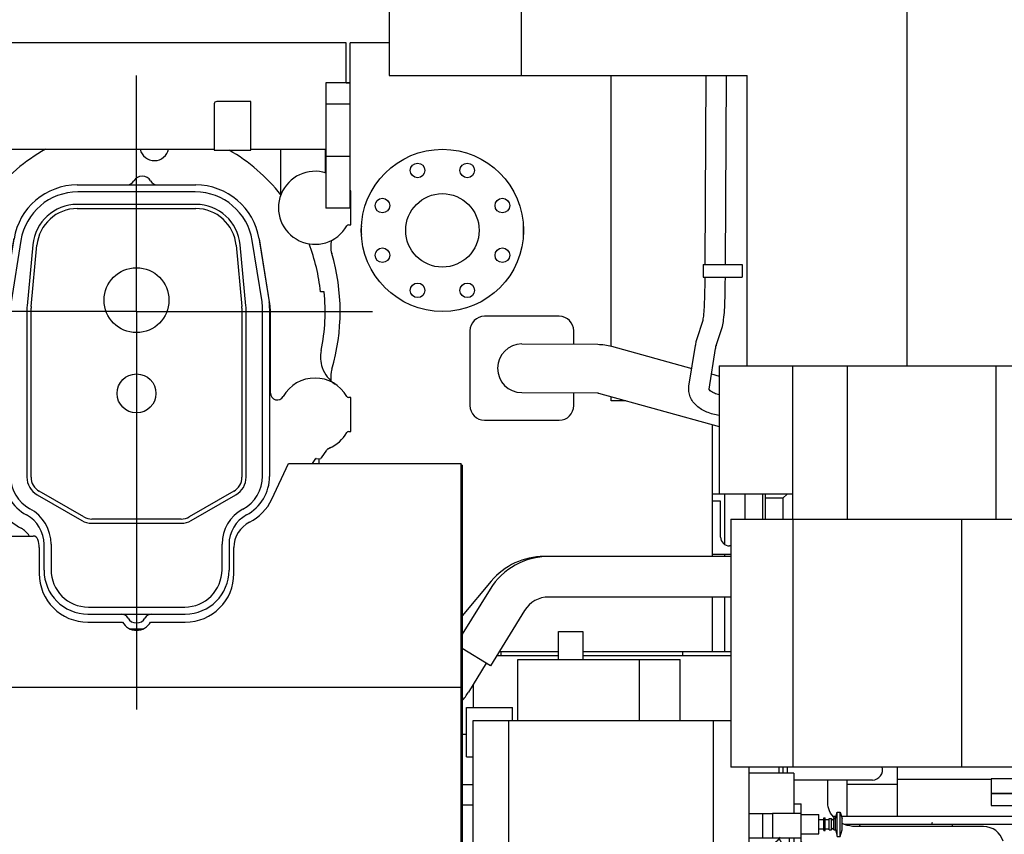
# Model space of a CAD drawing. Header units: millimetres. Extents: x 0 to 1189, y 0 to 841.
# Tile 67 of 106: x 955 to 1015, y 218 to 268. Entities that reach past the tile are written whole.
import ezdxf
from ezdxf.enums import TextEntityAlignment as Align

# ---------------------------------------------------------------- set-up
doc = ezdxf.new("R2010")
doc.units = ezdxf.units.MM
doc.header["$LTSCALE"] = 65.395
doc.linetypes.add('CENTER', pattern=[0.6, 0.375, -0.075, 0.075, -0.075])
doc.layers.get('0').update_dxf_attribs({"linetype": 'CONTINUOUS'})
for name, color, linetype in [('1907_210700_40_SIMPLE1_T2_X_PBL782', 7, 'CONTINUOUS'), ('1907_210700_40_SIMPLE1_X_ABL781', 7, 'CONTINUOUS'), ('1907_211000_02_SIMPLE1_T1_X_PBL770', 7, 'CONTINUOUS'), ('1907_211000_02_SIMPLE1_X_ABL769', 7, 'CONTINUOUS'), ('1907_853800_10_SIMPLE1_A_ABL756', 7, 'CONTINUOUS'), ('1907_853800_10_SIMPLE1_T1_A_PBL758', 7, 'CONTINUOUS'), ('1907_853800_10_SIMPLE1_T2_A_PBL783', 7, 'CONTINUOUS'), ('1907_853800_10_SIMPLE1_T3_A_PBL757', 7, 'CONTINUOUS'), ('1907_853800_10_SIMPLE1_T4_A_PBL955', 7, 'CONTINUOUS'), ('1907_854000_21_SIMPLE1_T1_X_PBL763', 7, 'CONTINUOUS'), ('1907_854000_21_SIMPLE1_X_ABL762', 7, 'CONTINUOUS'), ('1997_111200_14_SIMPLE1_T6_X_PBL786', 7, 'CONTINUOUS'), ('1997_111200_14_SIMPLE1_X_ABL703', 7, 'CONTINUOUS'), ('32007_060000_TLKGS_KGS_V_ABL732', 7, 'CONTINUOUS'), ('32007_061000_TLKGS_KGS_V_ABL733', 7, 'CONTINUOUS'), ('32007_062000_TLKGS_KGS_TL_V_ABL759', 7, 'CONTINUOUS'), ('32007_116500_01_SIMPLE1_T1_X_PBL958', 7, 'CONTINUOUS'), ('32007_116500_01_SIMPLE1_T3_X_PBL957', 7, 'CONTINUOUS'), ('32007_116500_01_SIMPLE1_X#AF4_ABL683', 7, 'CONTINUOUS'), ('32007_633500_01_SIMPLE1_T1_X_PBL815', 7, 'CONTINUOUS'), ('32007_633500_01_SIMPLE1_X_ABL814', 7, 'CONTINUOUS'), ('32007_644000_01_SIMPLE1_T1_X_PBL785', 7, 'CONTINUOUS'), ('32007_644000_01_SIMPLE1_X#AF3_ABL784', 7, 'CONTINUOUS'), ('32007_723600_02_SIMPLE1_T1_X_PBL790', 7, 'CONTINUOUS'), ('32007_723600_02_SIMPLE1_X_ABL789', 7, 'CONTINUOUS'), ('32007_849400_02_SIMPLE1_A_ABL787', 7, 'CONTINUOUS'), ('32007_849400_02_SIMPLE1_T1_A_PBL788', 7, 'CONTINUOUS'), ('32007_849400_02_SIMPLE1_T2_A_PBL796', 7, 'CONTINUOUS'), ('32007_867500_03_SIMPLE1_A_ABL764', 7, 'CONTINUOUS'), ('32007_867500_03_SIMPLE1_T1_A_PBL766', 7, 'CONTINUOUS'), ('32007_867500_03_SIMPLE1_T2_A_PBL765', 7, 'CONTINUOUS'), ('32097_000000_TLKGS_MARKETING_ABL654', 7, 'CONTINUOUS'), ('32097_030000_TLKGS_V_ABL664', 7, 'CONTINUOUS'), ('32097_100000_TLKGS_V_ABL665', 7, 'CONTINUOUS'), ('32097_111000_01_SIMPLE1_T1_X_PBL680', 7, 'CONTINUOUS'), ('32097_111000_01_SIMPLE1_X_ABL679', 7, 'CONTINUOUS'), ('32097_111400_01_SIMPLE1_T1_X_PBL696', 7, 'CONTINUOUS'), ('32097_111400_01_SIMPLE1_X_ABL695', 7, 'CONTINUOUS'), ('32097_171000_01_SIMPLE1_T1_X_PBL690', 7, 'CONTINUOUS'), ('32097_171000_01_SIMPLE1_X_ABL689', 7, 'CONTINUOUS'), ('32097_200000_TLKGS_V_ABL692', 7, 'CONTINUOUS'), ('32097_700000_TLKGS_V_ABL686', 7, 'CONTINUOUS'), ('32097_727000_01_SIMPLE1_T1_VOR_PBL688', 7, 'CONTINUOUS'), ('32097_727000_01_SIMPLE1_VORAB_ABL687', 7, 'CONTINUOUS'), ('34007_452000_01_SIMPLE1_T1_X_PBL754', 7, 'CONTINUOUS'), ('34007_452000_01_SIMPLE1_X_ABL753', 7, 'CONTINUOUS'), ('top_7_VBL653', 7, 'CONTINUOUS')]:
    doc.layers.add(name, color=color, linetype=linetype)
doc.styles.get("Standard").update_dxf_attribs({"font": 'txt', "width": 0.6})
doc.dimstyles.new('DIMSTYLE_2', dxfattribs={"dimtxt": 3.5, "dimasz": 3.5, "dimexe": 1.8, "dimexo": 0, "dimgap": 0.875, "dimtad": 1, "dimdec": 0, "dimlfac": 20, "dimdsep": 46, "dimtxsty": 'Standard', "dimblk": '_FILLED', "dimblk1": '_FILLED', "dimblk2": '_FILLED', "dimcen": 0.09, "dimadec": 0, "dimazin": 0, "dimtp": 2, "dimtm": 2, "dimtfac": 1, "dimtdec": 0, "dimtofl": 0, "dimtmove": 0, "dimatfit": 3, "dimldrblk": '_FILLED', "dimfxl": 1, "dimtolj": 1, "dimarcsym": 0})

# ---------------------------------------------------------------- blocks, each defined once
blk = doc.blocks.new('_FILLED')
at = {"color": 0, "linetype": 'ByBlock'}
blk.add_solid([(0, 0), (-1, 0.167), (-1, -0.167)], dxfattribs=at)
blk = doc.blocks.new('*D2')
at = {"color": 2, "linetype": 'Continuous'}
for p, q in [((1011.535, 312.9), (690.022, 312.9)), ((691.822, 312.9), (691.822, 254.565)), ((691.822, 196.231), (691.822, 254.565)), ((1004.12, 196.231), (690.022, 196.231))]:
    blk.add_line(p, q, dxfattribs=at)
at = {"color": 2, "linetype": 'Continuous', "xscale": 3.5, "yscale": 3.5, "zscale": 3.5}
for p, rotation in [((691.822, 312.9), 90), ((691.822, 196.231), 270)]:
    blk.add_blockref('_FILLED', p, dxfattribs=dict(at, rotation=rotation))
at = {"color": 2, "linetype": 'Continuous', "width": 0.636905}
blk.add_text('2333', height=3.5, rotation=90, dxfattribs=at).set_placement((690.947, 254.565), align=Align.CENTER)
blk = doc.blocks.new('*D33')
at = {"color": 2, "linetype": 'Continuous'}
for p, q in [((707.4, 285.975), (707.4, 330.763)), ((1084.5, 259.525), (1084.5, 330.763)), ((707.4, 328.963), (895.95, 328.963)), ((1084.5, 328.963), (895.95, 328.963))]:
    blk.add_line(p, q, dxfattribs=at)
at = {"color": 2, "linetype": 'Continuous', "xscale": 3.5, "yscale": 3.5, "zscale": 3.5, "rotation": 180}
blk.add_blockref('_FILLED', (707.4, 328.963), dxfattribs=at)
at = {"color": 2, "linetype": 'Continuous', "xscale": 3.5, "yscale": 3.5, "zscale": 3.5}
blk.add_blockref('_FILLED', (1084.5, 328.963), dxfattribs=at)
at = {"color": 2, "linetype": 'Continuous', "width": 0.672619}
blk.add_text('7542', height=3.5, dxfattribs=at).set_placement((895.95, 329.838), align=Align.CENTER)
blk = doc.blocks.new('32097_111000_01_SIMPLE1_T1_X_PBL680', base_point=(858.45, 247.75))
at = {"layer": '32097_111000_01_SIMPLE1_T1_X_PBL680', "color": 7, "linetype": 'Continuous'}
for p, q in [((997.5, 234.9), (997.5, 243.02)), ((997.5, 229.05), (997.5, 232.4))]:
    blk.add_line(p, q, dxfattribs=at)
blk = doc.blocks.new('32097_111000_01_SIMPLE1_X_ABL679', base_point=(858.45, 247.75))
at = {"layer": '32097_111000_01_SIMPLE1_T1_X_PBL680'}
blk.add_blockref('32097_111000_01_SIMPLE1_T1_X_PBL680', (858.45, 247.75), dxfattribs=at)
blk = doc.blocks.new('32007_116500_01_SIMPLE1_T3_X_PBL957', base_point=(980.85, 255))
at = {"layer": '32007_116500_01_SIMPLE1_T3_X_PBL957', "color": 7, "linetype": 'Continuous'}
for centre, radius in [((980.85, 255), 5), ((979.319, 258.696), 0.45), ((982.381, 258.696), 0.45), ((977.154, 256.531), 0.45), ((980.85, 255), 2.263), ((984.546, 256.531), 0.45), ((977.154, 253.469), 0.45), ((984.546, 253.469), 0.45), ((979.319, 251.304), 0.45), ((982.381, 251.304), 0.45)]:
    blk.add_circle(centre, radius, dxfattribs=at)
blk = doc.blocks.new('32007_116500_01_SIMPLE1_T1_X_PBL958', base_point=(980.85, 255))
at = {"layer": '32007_116500_01_SIMPLE1_T1_X_PBL958', "color": 7, "linetype": 'Continuous'}
for start, end in [(177.00422, 182.99578), (357.00422, 2.99578)]:
    blk.add_arc((980.85, 255), 5, start, end, dxfattribs=at)
blk = doc.blocks.new('32007_116500_01_SIMPLE1_X#AF4_ABL683', base_point=(856.9, 251.65))
at = {"layer": '32007_116500_01_SIMPLE1_T1_X_PBL958'}
blk.add_blockref('32007_116500_01_SIMPLE1_T1_X_PBL958', (980.85, 255), dxfattribs=at)
at = {"layer": '32007_116500_01_SIMPLE1_T3_X_PBL957'}
blk.add_blockref('32007_116500_01_SIMPLE1_T3_X_PBL957', (980.85, 255), dxfattribs=at)
blk = doc.blocks.new('32097_171000_01_SIMPLE1_T1_X_PBL690', base_point=(857.92, 227.595))
at = {"layer": '32097_171000_01_SIMPLE1_T1_X_PBL690', "color": 7, "linetype": 'Continuous'}
for p, q in [((970.333, 238.424), (971.364, 240.64)), ((971.364, 240.64), (982, 240.64)), ((982, 214.55), (982, 240.64)), ((982.075, 240.536), (982, 240.536)), ((982.075, 240.536), (982.075, 214.625)), ((951.7, 236.16), (955.64, 236.16)), ((956, 235.447), (956, 233.85)), ((968, 233.85), (967.999, 235.45)), ((959, 230.85), (961.134, 230.85)), ((962.865, 230.848), (965, 230.85)), ((735.5, 226.85), (982, 226.85)), ((982.075, 226.871), (982, 226.871))]:
    blk.add_line(p, q, dxfattribs=at)
for centre, radius, start, end in [((967.615, 239.694), 3, 296.68435, 334.95479), ((969.749, 235.45), 1.75, 116.69959, 180), ((955.64, 235.86), 0.3, 16.45925, 90), ((954.25, 235.447), 1.75, 0, 16.52627), ((959, 233.85), 3, 180, 270), ((965, 233.85), 3, 270, 360), ((962, 231.35), 1, 210, 329.88271)]:
    blk.add_arc(centre, radius, start, end, dxfattribs=at)
blk = doc.blocks.new('32097_171000_01_SIMPLE1_X_ABL689', base_point=(857.92, 227.595))
at = {"layer": '32097_171000_01_SIMPLE1_T1_X_PBL690'}
blk.add_blockref('32097_171000_01_SIMPLE1_T1_X_PBL690', (857.92, 227.595), dxfattribs=at)
blk = doc.blocks.new('32097_111400_01_SIMPLE1_T1_X_PBL696', base_point=(856, 244.31))
at = {"layer": '32097_111400_01_SIMPLE1_T1_X_PBL696', "color": 2, "linetype": 'CENTER'}
for q in [(962, 264.55), (947.45, 250), (976.55, 250), (962, 224.537)]:
    blk.add_line((962, 250), q, dxfattribs=at)
at = {"layer": '32097_111400_01_SIMPLE1_T1_X_PBL696', "color": 7, "linetype": 'Continuous'}
blk.add_line((973.25, 240.64), (973.25, 240.931), dxfattribs=at)
for centre, radius, start, end in [((975.466, 254.01), 1.5, 165.51335, 196.6585), ((962, 250), 12.55, 343.56161, 16.57433), ((975.465, 245.99), 1.5, 162.19977, 189.20681)]:
    blk.add_arc(centre, radius, start, end, dxfattribs=at)
blk = doc.blocks.new('32097_111400_01_SIMPLE1_X_ABL695', base_point=(856, 244.31))
at = {"layer": '32097_111400_01_SIMPLE1_T1_X_PBL696'}
blk.add_blockref('32097_111400_01_SIMPLE1_T1_X_PBL696', (856, 244.31), dxfattribs=at)
blk = doc.blocks.new('1997_111200_14_SIMPLE1_T6_X_PBL786', base_point=(997.875, 233.9))
at = {"layer": '1997_111200_14_SIMPLE1_T6_X_PBL786', "color": 7, "linetype": 'Continuous'}
for p, q in [((997.911, 238.75), (997.5, 238.75)), ((998.25, 235.637), (998.25, 238.75)), ((998.25, 234.9), (998.25, 235.05)), ((998.25, 229.05), (998.25, 232.4))]:
    blk.add_line(p, q, dxfattribs=at)
blk = doc.blocks.new('1997_111200_14_SIMPLE1_X_ABL703', base_point=(870.612, 225.13))
at = {"layer": '1997_111200_14_SIMPLE1_T6_X_PBL786'}
blk.add_blockref('1997_111200_14_SIMPLE1_T6_X_PBL786', (997.875, 233.9), dxfattribs=at)
blk = doc.blocks.new('32097_100000_TLKGS_V_ABL665', base_point=(858.125, 250))
at = {"layer": '1997_111200_14_SIMPLE1_X_ABL703'}
blk.add_blockref('1997_111200_14_SIMPLE1_X_ABL703', (870.612, 225.13), dxfattribs=at)
at = {"layer": '32007_116500_01_SIMPLE1_X#AF4_ABL683'}
blk.add_blockref('32007_116500_01_SIMPLE1_X#AF4_ABL683', (856.9, 251.65), dxfattribs=at)
at = {"layer": '32097_111000_01_SIMPLE1_X_ABL679'}
blk.add_blockref('32097_111000_01_SIMPLE1_X_ABL679', (858.45, 247.75), dxfattribs=at)
at = {"layer": '32097_111400_01_SIMPLE1_X_ABL695'}
blk.add_blockref('32097_111400_01_SIMPLE1_X_ABL695', (856, 244.31), dxfattribs=at)
at = {"layer": '32097_171000_01_SIMPLE1_X_ABL689'}
blk.add_blockref('32097_171000_01_SIMPLE1_X_ABL689', (857.92, 227.595), dxfattribs=at)
blk = doc.blocks.new('32097_727000_01_SIMPLE1_T1_VOR_PBL688', base_point=(889.056, 267.402))
at = {"layer": '32097_727000_01_SIMPLE1_T1_VOR_PBL688', "color": 7, "linetype": 'Continuous'}
for p, q in [((977.575, 300.15), (977.575, 264.55)), ((985.709, 300.15), (985.709, 264.55)), ((1009.5, 246.65), (1009.5, 300.15)), ((974.925, 266.57), (738.025, 266.57)), ((974.925, 264.089), (974.925, 266.57)), ((977.575, 266.57), (975.175, 266.57)), ((975.175, 256.376), (975.175, 266.57)), ((974.925, 264.092), (973.675, 264.092)), ((973.675, 264.092), (973.675, 256.376)), ((975.175, 264.087), (973.675, 264.087)), ((974.925, 264.089), (975.175, 264.089)), ((977.575, 264.55), (999.625, 264.55)), ((999.625, 246.65), (999.625, 264.55)), ((966.79, 262.795), (966.79, 259.945)), ((969.04, 262.945), (966.94, 262.945)), ((969.04, 259.945), (969.04, 262.945)), ((975.175, 262.777), (973.675, 262.777)), ((966.79, 259.995), (950.025, 259.995)), ((966.79, 259.945), (969.04, 259.945)), ((973.675, 259.995), (969.04, 259.995)), ((975.175, 259.562), (973.675, 259.562)), ((975.175, 256.376), (973.675, 256.376)), ((997.911, 246.65), (1038.483, 246.65)), ((997.911, 246.65), (997.911, 238.75)), ((1002.449, 237.2), (1002.449, 246.65)), ((1005.809, 237.2), (1005.809, 246.65)), ((1014.981, 237.2), (1014.981, 246.65)), ((1002.449, 238.75), (997.911, 238.75)), ((998.616, 237.2), (1051.923, 237.2)), ((998.616, 237.2), (998.616, 221.905)), ((1002.455, 237.2), (1002.455, 221.905)), ((1012.841, 237.2), (1012.841, 221.905)), ((1054.314, 221.905), (998.616, 221.905))]:
    blk.add_line(p, q, dxfattribs=at)
blk.add_arc((966.94, 262.795), 0.15, 90, 180, dxfattribs=at)
blk = doc.blocks.new('32097_727000_01_SIMPLE1_VORAB_ABL687', base_point=(889.056, 267.402))
at = {"layer": '32097_727000_01_SIMPLE1_T1_VOR_PBL688'}
blk.add_blockref('32097_727000_01_SIMPLE1_T1_VOR_PBL688', (889.056, 267.402), dxfattribs=at)
blk = doc.blocks.new('32097_700000_TLKGS_V_ABL686', base_point=(889.056, 267.402))
at = {"layer": '32097_727000_01_SIMPLE1_VORAB_ABL687'}
blk.add_blockref('32097_727000_01_SIMPLE1_VORAB_ABL687', (889.056, 267.402), dxfattribs=at)
blk = doc.blocks.new('1907_211000_02_SIMPLE1_T1_X_PBL770', base_point=(961.799, 245.775))
at = {"layer": '1907_211000_02_SIMPLE1_T1_X_PBL770', "color": 7, "linetype": 'Continuous'}
for p, q in [((951.112, 259.995), (951.283, 258.623)), ((970.877, 259.995), (970.877, 257.224)), ((973.625, 259.995), (973.625, 258.552)), ((975.2, 257.441), (975.175, 257.441)), ((975.2, 255.341), (975.2, 257.441)), ((975.064, 255.341), (975.2, 255.341)), ((954.401, 254.285), (953.788, 250.476)), ((970.212, 250.476), (969.599, 254.285)), ((950.5, 251.75), (950.5, 253.95)), ((949.164, 251.256), (949.469, 251.338)), ((949.573, 251.351), (950.004, 251.351)), ((950.004, 251.351), (950.1, 251.35)), ((950.1, 251.35), (950.12, 251.35)), ((973.561, 251.217), (973.333, 251.217)), ((948.25, 250.8), (948.415, 250.8)), ((948.25, 249.2), (948.25, 250.8)), ((953.75, 250), (953.75, 244.972)), ((970.25, 244.972), (970.25, 250)), ((948.415, 249.2), (948.25, 249.2)), ((949.929, 248.539), (949.164, 248.744)), ((950.229, 248.464), (949.929, 248.539)), ((950.774, 248.176), (950.525, 248.141)), ((948.935, 244.698), (948.8, 244.7)), ((948.8, 244.7), (948.8, 242.6)), ((948.802, 244.7), (948.936, 244.7)), ((975.2, 244.7), (975.064, 244.7)), ((975.2, 242.6), (975.2, 244.7)), ((948.8, 242.6), (948.936, 242.6)), ((975.064, 242.6), (975.2, 242.6)), ((949.785, 241.098), (949.393, 240.824)), ((972.836, 240.64), (973.042, 240.935)), ((973.07, 240.947), (973.34, 240.924)), ((973.402, 240.988), (973.723, 241.447)), ((949.393, 240.824), (949.354, 240.792)), ((949.354, 240.792), (949.46, 240.64)), ((951.081, 239.19), (952.813, 239.372)), ((961.568, 230.45), (962.432, 230.45))]:
    blk.add_line(p, q, dxfattribs=at)
for centre, radius, start, end in [((962, 250.09), 11.389, 119.52587, 141.39103), ((963.1, 260.2), 0.9, 193.07892, 348.08155), ((962, 250.09), 11.389, 38.60897, 59.9305), ((951, 256.391), 2.25, 244.31107, 115.68893), ((973, 256.391), 2.25, 71.93542, 330.34783), ((975.064, 255.216), 0.125, 90, 150.3557), ((958.35, 253.65), 4, 168.01522, 170.862), ((965.65, 253.65), 4, 9.138, 11.98774), ((950.1, 253.95), 0.4, 0, 43.4402), ((962, 250.09), 11.389, 159.00241, 189.67734), ((962, 250.09), 11.389, 5.67822, 20.99759), ((949.5, 250), 1.3, 105, 139.48005), ((949.573, 250.947), 0.404, 90, 104.99125), ((950.1, 251.75), 0.4, 272.86509, 360), ((962, 250), 11.625, 348.08034, 6.00988), ((948.415, 250.927), 0.127, 270, 319.48005), ((956.75, 250), 3, 170.862, 180), ((967.25, 250), 3, 0, 9.138), ((948.415, 249.073), 0.127, 40.51995, 90), ((949.5, 250), 1.3, 220.51995, 255), ((950.131, 248.077), 0.399, 9.20128, 75.75669), ((962, 250), 11.625, 189.20282, 191.91966), ((948.669, 247.203), 1.997, 340.71857, 11.4446), ((975.331, 247.203), 1.997, 168.5554, 199.2161), ((948.657, 247.207), 2.009, 303.37034, 340.71857), ((975.348, 247.211), 2.016, 199.27959, 236.59964), ((951, 243.65), 2.25, 29.71134, 150.39754), ((973, 243.65), 2.25, 29.65319, 150.36526), ((948.935, 244.823), 0.125, 270, 330.39754), ((948.936, 244.825), 0.125, 270, 311.31224), ((953.325, 244.972), 0.425, 209.14951, 360), ((970.675, 244.973), 0.425, 180.08023, 330.36526), ((975.064, 244.825), 0.125, 209.64323, 270), ((948.936, 242.475), 0.125, 29.65126, 89.97708), ((951, 243.65), 2.25, 209.65126, 236.96926), ((973, 243.65), 2.25, 293.42113, 330.34857), ((975.064, 242.475), 0.125, 90.02292, 150.34857), ((949.555, 241.427), 0.401, 305, 56.97183), ((974.051, 241.217), 0.4, 113.01573, 145), ((974.628, 240.24), 1.529, 115.81176, 123.64796), ((973.067, 240.917), 0.03, 85, 144.90037), ((973.584, 240.75), 0.3, 127.44434, 144.63443), ((952.763, 238.983), 0.392, 9.89203, 82.58871), ((956.5, 239.635), 3.402, 189.89203, 241.74055), ((954.25, 235.449), 1.35, 32.58046, 61.74055)]:
    blk.add_arc(centre, radius, start, end, dxfattribs=at)
blk = doc.blocks.new('1907_211000_02_SIMPLE1_X_ABL769', base_point=(961.799, 245.775))
at = {"layer": '1907_211000_02_SIMPLE1_T1_X_PBL770'}
blk.add_blockref('1907_211000_02_SIMPLE1_T1_X_PBL770', (961.799, 245.775), dxfattribs=at)
blk = doc.blocks.new('1907_210700_40_SIMPLE1_T2_X_PBL782', base_point=(962, 244.575))
at = {"layer": '1907_210700_40_SIMPLE1_T2_X_PBL782', "color": 7, "linetype": 'Continuous'}
for p, q in [((958.349, 257.8), (965.65, 257.8)), ((965.623, 257.368), (958.377, 257.368)), ((965.652, 256.602), (958.348, 256.602)), ((958.352, 256.348), (965.648, 256.348)), ((953.837, 250.671), (954.45, 254.478)), ((954.873, 254.382), (954.265, 250.602)), ((969.735, 250.602), (969.127, 254.382)), ((969.549, 254.478), (970.173, 250.598)), ((955.61, 254.111), (955.255, 250.341)), ((955.508, 250.317), (955.863, 254.083)), ((968.137, 254.083), (968.492, 250.317)), ((968.745, 250.341), (968.39, 254.111)), ((953.8, 239.838), (953.8, 250.203)), ((954.232, 250.197), (954.232, 239.854)), ((955.248, 250.2), (955.248, 239.786)), ((955.502, 239.789), (955.502, 250.2)), ((968.498, 250.2), (968.498, 239.789)), ((968.752, 239.786), (968.752, 250.2)), ((969.768, 239.854), (969.768, 250.197)), ((970.2, 250.203), (970.2, 239.838)), ((955.873, 238.704), (958.624, 237.115)), ((958.751, 237.336), (956.002, 238.923)), ((967.998, 238.923), (965.249, 237.336)), ((965.376, 237.115), (968.127, 238.704)), ((959.249, 236.948), (964.751, 236.948)), ((964.75, 237.202), (959.251, 237.202)), ((956.3, 234.05), (956.3, 235.65)), ((956.732, 235.655), (956.732, 234.082)), ((967.268, 234.082), (967.268, 235.669)), ((967.7, 235.65), (967.7, 234.05)), ((959, 231.35), (965, 231.35)), ((959.032, 231.782), (964.968, 231.782))]:
    blk.add_line(p, q, dxfattribs=at)
for centre, radius in [((962, 250.7), 2), ((962, 244.95), 1.2)]:
    blk.add_circle(centre, radius, dxfattribs=at)
for centre, radius, start, end in [((961.397, 258.3), 0.5, 270.00507, 329.99971), ((962.35, 257.75), 0.6, 30.00551, 149.99449), ((963.303, 258.3), 0.5, 210.00028, 269.99494), ((958.349, 253.851), 3.949, 89.99974, 170.86196), ((958.377, 253.818), 3.549, 90, 170.862), ((965.623, 253.818), 3.549, 9.14064, 90), ((965.65, 253.851), 3.949, 9.13796, 89.99974), ((958.348, 253.853), 2.749, 89.99858, 174.61107), ((958.351, 253.848), 2.499, 89.99688, 174.61342), ((965.649, 253.848), 2.499, 5.38658, 90.00312), ((965.652, 253.853), 2.749, 5.38945, 90.00194), ((956.75, 250.203), 2.95, 170.862, 180), ((956.782, 250.197), 2.55, 170.862, 180), ((967.218, 250.197), 2.55, 0, 9.14064), ((956.748, 250.2), 1.5, 174.60161, 179.99245), ((956.752, 250.2), 1.25, 174.59898, 179.99012), ((967.248, 250.2), 1.25, 0.00988, 5.40102), ((967.252, 250.2), 1.5, 0.00755, 5.39839), ((967.25, 250.203), 2.95, 359.99784, 7.70393), ((956.5, 239.838), 2.7, 180, 241.66582), ((956.517, 239.854), 2.285, 180, 241.53788), ((956.498, 239.786), 1.25, 180.00029, 239.99951), ((956.502, 239.789), 1, 179.99716, 240.00159), ((967.498, 239.789), 1, 299.99841, 0.00284), ((967.502, 239.786), 1.25, 300.00049, 359.99971), ((967.449, 239.854), 2.318, 298.29843, 360), ((967.5, 239.838), 2.7, 298.33418, 360), ((954.241, 235.65), 2.059, 0, 61.66582), ((954.241, 235.655), 2.491, 0, 61.53788), ((959.251, 238.202), 1, 240.00051, 270.00189), ((964.75, 238.202), 1, 269.99955, 300.00092), ((969.703, 235.669), 2.435, 118.29843, 180), ((969.759, 235.65), 2.059, 118.33418, 180), ((959.249, 238.198), 1.25, 239.99997, 269.99917), ((964.751, 238.198), 1.25, 269.99968, 299.99888), ((959, 234.05), 2.7, 180, 270), ((959.032, 234.082), 2.3, 180, 270), ((964.968, 234.082), 2.3, 270, 360), ((965, 234.05), 2.7, 270, 360), ((961.047, 230.85), 0.5, 30.00029, 89.99493), ((962.953, 230.85), 0.5, 90.00508, 149.99972), ((962, 231.4), 0.6, 210.00551, 329.99449)]:
    blk.add_arc(centre, radius, start, end, dxfattribs=at)
blk = doc.blocks.new('1907_210700_40_SIMPLE1_X_ABL781', base_point=(962, 244.575))
at = {"layer": '1907_210700_40_SIMPLE1_T2_X_PBL782'}
blk.add_blockref('1907_210700_40_SIMPLE1_T2_X_PBL782', (962, 244.575), dxfattribs=at)
blk = doc.blocks.new('32097_200000_TLKGS_V_ABL692', base_point=(855.799, 245.775))
at = {"layer": '1907_210700_40_SIMPLE1_X_ABL781'}
blk.add_blockref('1907_210700_40_SIMPLE1_X_ABL781', (962, 244.575), dxfattribs=at)
at = {"layer": '1907_211000_02_SIMPLE1_X_ABL769'}
blk.add_blockref('1907_211000_02_SIMPLE1_X_ABL769', (961.799, 245.775), dxfattribs=at)
blk = doc.blocks.new('32097_030000_TLKGS_V_ABL664', base_point=(889.056, 252.325))
at = {"layer": '32097_100000_TLKGS_V_ABL665'}
blk.add_blockref('32097_100000_TLKGS_V_ABL665', (858.125, 250), dxfattribs=at)
at = {"layer": '32097_200000_TLKGS_V_ABL692'}
blk.add_blockref('32097_200000_TLKGS_V_ABL692', (855.799, 245.775), dxfattribs=at)
at = {"layer": '32097_700000_TLKGS_V_ABL686'}
blk.add_blockref('32097_700000_TLKGS_V_ABL686', (889.056, 267.402), dxfattribs=at)
blk = doc.blocks.new('34007_452000_01_SIMPLE1_T1_X_PBL754', base_point=(993.778, 221.738))
at = {"layer": '34007_452000_01_SIMPLE1_T1_X_PBL754', "color": 7, "linetype": 'Continuous'}
for p, q in [((988, 230.275), (989.5, 230.275)), ((988, 228.55), (988, 230.275)), ((989.5, 230.275), (989.5, 228.55)), ((984.203, 228.8), (988, 228.8)), ((984.358, 229.05), (988, 229.05)), ((984.475, 228.8), (984.475, 229.05)), ((989.5, 229.05), (998.616, 229.05)), ((989.5, 228.8), (998.616, 228.8)), ((995.675, 228.8), (995.675, 229.05)), ((985.5, 228.55), (995.5, 228.55)), ((985.5, 224.8), (985.5, 228.55)), ((993, 224.8), (993, 228.55)), ((995.5, 224.8), (995.5, 228.55)), ((982.75, 227.019), (982.75, 225.6)), ((982.325, 225.6), (985.175, 225.6)), ((982.325, 222.55), (982.325, 225.6)), ((985.175, 224.8), (985.175, 225.6)), ((982.75, 224.8), (998.616, 224.8)), ((982.75, 216.65), (982.75, 224.8)), ((984.95, 216.65), (984.95, 224.8)), ((997.55, 216.65), (997.55, 224.8)), ((982.325, 223.925), (982.075, 223.925)), ((982.325, 222.55), (982.75, 222.55)), ((999.75, 216.65), (999.75, 221.905)), ((1002.5, 221.55), (999.75, 221.55)), ((1001.575, 221.905), (1001.575, 221.55)), ((1002.5, 221.55), (1002.5, 219.055)), ((982.75, 220.83), (982.075, 220.83)), ((982.75, 219.58), (982.075, 219.58)), ((999.75, 219.05), (1001.2, 219.05)), ((1000.575, 219.05), (1000.575, 217.55)), ((1002.95, 219.055), (1001.2, 219.055)), ((1001.2, 219.055), (1001.2, 217.55)), ((1002.5, 219.65), (1002.95, 219.65)), ((1002.95, 217.15), (1002.95, 219.65)), ((1005.08, 218.75), (1005.187, 219.15)), ((1005.187, 219.15), (1005.373, 219.15)), ((1005.187, 217.65), (1005.187, 219.15)), ((1005.373, 219.15), (1005.48, 218.75)), ((1005.373, 217.65), (1005.373, 219.15)), ((1002.95, 219), (1004.05, 219)), ((1004.05, 217.8), (1004.05, 219)), ((1004.05, 218.68), (1004.35, 218.68)), ((1004.35, 218.8), (1004.43, 218.8)), ((1004.35, 218), (1004.35, 218.8)), ((1004.43, 218), (1004.43, 218.8)), ((1004.43, 218.688), (1004.68, 218.688)), ((1004.68, 218.75), (1004.83, 218.75)), ((1004.68, 218.05), (1004.68, 218.75)), ((1004.83, 218.05), (1004.83, 218.75)), ((1004.98, 218.75), (1005.08, 218.75)), ((1004.98, 218.05), (1004.98, 218.75)), ((1005.08, 218.05), (1005.08, 218.75)), ((1005.48, 218.05), (1005.48, 218.75)), ((1004.05, 218.12), (1004.35, 218.12)), ((1004.35, 218), (1004.43, 218)), ((1004.43, 218.113), (1004.68, 218.113)), ((1004.68, 218.05), (1004.83, 218.05)), ((1004.98, 218.05), (1005.08, 218.05)), ((1005.08, 218.05), (1005.187, 217.65)), ((1005.373, 217.65), (1005.48, 218.05)), ((999.75, 217.55), (1002.95, 217.55)), ((1002.25, 217.025), (1002.25, 217.55)), ((1002.5, 217.55), (1002.5, 217.025)), ((1002.95, 217.8), (1004.05, 217.8)), ((1005.187, 217.65), (1005.373, 217.65)), ((999.75, 216.65), (982.75, 216.65)), ((982.9, 216.65), (982.9, 213.2)), ((984.75, 216.65), (984.75, 213.2)), ((997.75, 216.65), (997.75, 213.2)), ((999.6, 216.65), (999.6, 213.2)), ((1002.25, 217.025), (1002.5, 217.025)), ((1002.5, 217.15), (1002.95, 217.15)), ((999.6, 213.2), (982.9, 213.2))]:
    blk.add_line(p, q, dxfattribs=at)
for centre, start, end in [((1004.905, 218.75), 180.0191, 359.9618), ((1004.905, 218.05), 0.0382, 179.9809)]:
    blk.add_arc(centre, 0.075, start, end, dxfattribs=at)
blk = doc.blocks.new('34007_452000_01_SIMPLE1_X_ABL753', base_point=(993.7775, 221.7375))
at = {"layer": '34007_452000_01_SIMPLE1_T1_X_PBL754'}
blk.add_blockref('34007_452000_01_SIMPLE1_T1_X_PBL754', (993.7775, 221.7375), dxfattribs=at)
blk = doc.blocks.new('1907_853800_10_SIMPLE1_T3_A_PBL757', base_point=(1008.812, 218.375))
at = {"layer": '1907_853800_10_SIMPLE1_T3_A_PBL757', "color": 7, "linetype": 'Continuous'}
for p, q in [((1014.675, 221.15), (1008.9, 221.15)), ((1016.2, 218.4), (1016.2, 219.549)), ((1004.908, 218.9), (1005.12, 218.9)), ((1005.44, 218.9), (1016.2, 218.9)), ((1005.592, 218.4), (1016.2, 218.4)), ((1012.275, 218.4), (1012.275, 218.25)), ((1016.125, 218.4), (1016.125, 217.05)), ((1001.425, 217.331), (1001.425, 215.6)), ((1005.275, 215.6), (1001.425, 215.6)), ((1005.275, 215.885), (1005.275, 215.6)), ((1012.75, 215.6), (1012.742, 215.6))]:
    blk.add_line(p, q, dxfattribs=at)
blk = doc.blocks.new('1907_853800_10_SIMPLE1_T1_A_PBL758', base_point=(999.749, 224.542))
at = {"layer": '1907_853800_10_SIMPLE1_T1_A_PBL758', "color": 7, "linetype": 'Continuous'}
for p, q in [((998.616, 234.9), (987.403, 234.9)), ((983.787, 232.884), (982.075, 230.112)), ((998.616, 232.4), (987.403, 232.4)), ((985.914, 231.57), (983.81, 228.163)), ((983.81, 228.163), (982.075, 229.235)), ((983.554, 228.321), (982.449, 226.532)), ((1004.6, 219.729), (1004.6, 221.12)), ((1014.2, 218.25), (1006.35, 218.25)), ((1011.177, 215.75), (1006.35, 215.75)), ((1012.75, 215.75), (1012.742, 215.75))]:
    blk.add_line(p, q, dxfattribs=at)
for centre, radius, start, end in [((987.403, 230.65), 4.25, 90, 148.29372), ((987.403, 230.65), 1.75, 90, 148.29372), ((979.089, 228.608), 3.95, 318.69998, 328.29186), ((1014.2, 217), 3.5, 37.87239, 47.51242), ((1014.2, 217), 3.5, 154.52226, 157.02678), ((1014.2, 217), 1.25, 16.26196, 90), ((1014.2, 217), 3.5, 316.88519, 22.14887), ((1014.2, 217), 1.25, 2.29964, 12.45245), ((1014.2, 217), 3.5, 202.97322, 211.74076), ((1014.2, 217), 3.5, 226.0935, 233.59438)]:
    blk.add_arc(centre, radius, start, end, dxfattribs=at)
for points, knots in [([(1005.044, 218.748), (1004.905, 218.881), (1004.681, 219.185), (1004.6, 219.555), (1004.6, 219.729)], [0, 0, 0, 0, 0.523438, 1, 1, 1, 1]), ([(1006.35, 218.25), (1006.274, 218.25), (1005.975, 218.267), (1005.679, 218.35), (1005.479, 218.448)], [0, 0, 0, 0, 0.255025, 1, 1, 1, 1]), ([(1006.35, 215.75), (1005.702, 215.75), (1004.402, 216.028), (1003.345, 216.846), (1002.947, 217.344)], [0, 0, 0, 0, 0.504194, 1, 1, 1, 1])]:
    blk.add_open_spline(points, degree=3, knots=knots, dxfattribs=at)
blk = doc.blocks.new('1907_853800_10_SIMPLE1_T2_A_PBL783', base_point=(994.46, 226.398))
at = {"layer": '1907_853800_10_SIMPLE1_T2_A_PBL783', "color": 7, "linetype": 'Continuous'}
for p, q in [((997.995, 238.3), (997.5, 238.3)), ((997.995, 236.1), (997.995, 238.3)), ((998.616, 235.55), (998.545, 235.55)), ((987.403, 234.9), (987.119, 234.9)), ((997.5, 235.05), (998.616, 235.05)), ((983.863, 233.382), (982.075, 231.251)), ((1002.259, 216.38), (1001.611, 217.515))]:
    blk.add_line(p, q, dxfattribs=at)
for centre, radius, start, end in [((998.545, 236.1), 0.55, 180, 270), ((987.119, 230.65), 4.25, 90, 139.99612), ((1003.345, 217), 3.5, 20.95773, 23.58471), ((1003.345, 217), 3.5, 181.43314, 225.67627), ((1003.345, 217), 1.25, 209.72637, 322.58782), ((1003.345, 217), 3.5, 314.32373, 339.04227)]:
    blk.add_arc(centre, radius, start, end, dxfattribs=at)
blk = doc.blocks.new('1907_853800_10_SIMPLE1_T4_A_PBL955', base_point=(1000.372, 215.705))
at = {"layer": '1907_853800_10_SIMPLE1_T4_A_PBL955', "color": 7, "linetype": 'Continuous'}
blk.add_arc((1003.345, 217), 3.5, 181.4408, 225.6487, dxfattribs=at)
blk = doc.blocks.new('1907_853800_10_SIMPLE1_A_ABL756', base_point=(999.749, 226.242))
at = {"layer": '1907_853800_10_SIMPLE1_T1_A_PBL758'}
blk.add_blockref('1907_853800_10_SIMPLE1_T1_A_PBL758', (999.749, 224.542), dxfattribs=at)
at = {"layer": '1907_853800_10_SIMPLE1_T2_A_PBL783'}
blk.add_blockref('1907_853800_10_SIMPLE1_T2_A_PBL783', (994.46, 226.398), dxfattribs=at)
at = {"layer": '1907_853800_10_SIMPLE1_T3_A_PBL757'}
blk.add_blockref('1907_853800_10_SIMPLE1_T3_A_PBL757', (1008.812, 218.375), dxfattribs=at)
at = {"layer": '1907_853800_10_SIMPLE1_T4_A_PBL955'}
blk.add_blockref('1907_853800_10_SIMPLE1_T4_A_PBL955', (1000.372, 215.705), dxfattribs=at)
blk = doc.blocks.new('1907_854000_21_SIMPLE1_T1_X_PBL763', base_point=(1004.325, 219.421))
at = {"layer": '1907_854000_21_SIMPLE1_T1_X_PBL763', "color": 7, "linetype": 'Continuous'}
for p, q in [((1001.825, 221.905), (1001.825, 221.55)), ((1002.1, 221.905), (1002.1, 221.55)), ((1008.9, 218.9), (1008.9, 221.905)), ((1007.35, 221.12), (1002.5, 221.12)), ((1005.8, 218.9), (1005.8, 221.12)), ((1002.5, 220.595), (1002.528, 220.595)), ((1002.528, 219.65), (1002.528, 220.595)), ((1008.9, 220.85), (1005.8, 220.85)), ((1000.3, 216.912), (999.75, 216.912))]:
    blk.add_line(p, q, dxfattribs=at)
for centre, radius, end in [((1007.35, 221.745), 0.625, 17.07528), ((1000.3, 218.65), 1.738, 322.38731)]:
    blk.add_arc(centre, radius, 270, end, dxfattribs=at)
blk = doc.blocks.new('1907_854000_21_SIMPLE1_X_ABL762', base_point=(1004.325, 219.421))
at = {"layer": '1907_854000_21_SIMPLE1_T1_X_PBL763'}
blk.add_blockref('1907_854000_21_SIMPLE1_T1_X_PBL763', (1004.325, 219.421), dxfattribs=at)
blk = doc.blocks.new('32007_644000_01_SIMPLE1_T1_X_PBL785', base_point=(1001.349, 237.975))
at = {"layer": '32007_644000_01_SIMPLE1_T1_X_PBL785', "color": 7, "linetype": 'Continuous'}
for p, q in [((1000.6, 237.2), (1000.6, 238.75)), ((1000.75, 238.75), (1000.75, 237.2)), ((1001.838, 238.49), (1000.75, 238.49)), ((1002.098, 238.75), (1001.838, 238.49)), ((1001.838, 238.49), (1001.838, 237.2))]:
    blk.add_line(p, q, dxfattribs=at)
blk = doc.blocks.new('32007_644000_01_SIMPLE1_X#AF3_ABL784', base_point=(1001.349, 237.975))
at = {"layer": '32007_644000_01_SIMPLE1_T1_X_PBL785'}
blk.add_blockref('32007_644000_01_SIMPLE1_T1_X_PBL785', (1001.349, 237.975), dxfattribs=at)
blk = doc.blocks.new('32007_633500_01_SIMPLE1_T1_X_PBL815', base_point=(999.5, 237.975))
at = {"layer": '32007_633500_01_SIMPLE1_T1_X_PBL815', "color": 7, "linetype": 'Continuous'}
blk.add_line((999.5, 237.2), (999.5, 238.75), dxfattribs=at)
blk = doc.blocks.new('32007_633500_01_SIMPLE1_X_ABL814', base_point=(999.5, 237.975))
at = {"layer": '32007_633500_01_SIMPLE1_T1_X_PBL815'}
blk.add_blockref('32007_633500_01_SIMPLE1_T1_X_PBL815', (999.5, 237.975), dxfattribs=at)
blk = doc.blocks.new('32007_061000_TLKGS_KGS_V_ABL733', base_point=(964.225, 251.644))
at = {"layer": '1907_853800_10_SIMPLE1_A_ABL756'}
blk.add_blockref('1907_853800_10_SIMPLE1_A_ABL756', (999.749, 226.242), dxfattribs=at)
at = {"layer": '1907_854000_21_SIMPLE1_X_ABL762'}
blk.add_blockref('1907_854000_21_SIMPLE1_X_ABL762', (1004.325, 219.421), dxfattribs=at)
at = {"layer": '32007_633500_01_SIMPLE1_X_ABL814'}
blk.add_blockref('32007_633500_01_SIMPLE1_X_ABL814', (999.5, 237.975), dxfattribs=at)
at = {"layer": '32007_644000_01_SIMPLE1_X#AF3_ABL784'}
blk.add_blockref('32007_644000_01_SIMPLE1_X#AF3_ABL784', (1001.349, 237.975), dxfattribs=at)
at = {"layer": '34007_452000_01_SIMPLE1_X_ABL753'}
blk.add_blockref('34007_452000_01_SIMPLE1_X_ABL753', (993.778, 221.738), dxfattribs=at)
blk = doc.blocks.new('32007_867500_03_SIMPLE1_T2_A_PBL765', base_point=(1018.376, 219.243))
at = {"layer": '32007_867500_03_SIMPLE1_T2_A_PBL765', "color": 7, "linetype": 'Continuous'}
for p, q in [((1014.675, 220.285), (1021.457, 220.285)), ((1014.675, 220.285), (1014.675, 219.549)), ((1014.675, 219.549), (1022.076, 219.549)), ((1016.825, 219.549), (1017.217, 218.55)), ((1020.025, 219.549), (1019.633, 218.55)), ((1017.217, 218.55), (1019.633, 218.55)), ((1017.217, 218.55), (1017.217, 218.2)), ((1019.633, 218.55), (1019.633, 218.2)), ((1017.217, 218.2), (1019.633, 218.2))]:
    blk.add_line(p, q, dxfattribs=at)
blk = doc.blocks.new('32007_867500_03_SIMPLE1_T1_A_PBL766', base_point=(1018.066, 221.095))
at = {"layer": '32007_867500_03_SIMPLE1_T1_A_PBL766', "color": 7, "linetype": 'Continuous'}
for p, q in [((1017.475, 221.905), (1017.475, 221.2)), ((1019.375, 221.905), (1019.375, 221.2)), ((1020.837, 221.2), (1014.675, 221.2)), ((1014.675, 221.2), (1014.675, 220.285)), ((1021.457, 220.285), (1014.675, 220.285))]:
    blk.add_line(p, q, dxfattribs=at)
blk = doc.blocks.new('32007_867500_03_SIMPLE1_A_ABL764', base_point=(1018.376, 220.053))
at = {"layer": '32007_867500_03_SIMPLE1_T1_A_PBL766'}
blk.add_blockref('32007_867500_03_SIMPLE1_T1_A_PBL766', (1018.066, 221.095), dxfattribs=at)
at = {"layer": '32007_867500_03_SIMPLE1_T2_A_PBL765'}
blk.add_blockref('32007_867500_03_SIMPLE1_T2_A_PBL765', (1018.376, 219.243), dxfattribs=at)
blk = doc.blocks.new('32007_849400_02_SIMPLE1_T1_A_PBL788', base_point=(990.23, 246.304))
at = {"layer": '32007_849400_02_SIMPLE1_T1_A_PBL788', "color": 7, "linetype": 'Continuous'}
for p, q in [((988.048, 249.702), (983.448, 249.702)), ((982.548, 248.802), (982.548, 244.202)), ((988.948, 247.986), (988.948, 248.802)), ((985.748, 248.002), (990.432, 247.978)), ((991.263, 247.86), (996.222, 246.487)), ((997.434, 246.152), (997.911, 246.019)), ((985.74, 245.002), (990.416, 244.978)), ((988.948, 244.202), (988.948, 244.986)), ((990.463, 244.969), (997.911, 242.906)), ((983.448, 243.302), (988.048, 243.302))]:
    blk.add_line(p, q, dxfattribs=at)
for centre, radius, start, end in [((983.448, 248.802), 0.9, 90, 180), ((988.048, 248.802), 0.9, 0, 90), ((985.748, 246.502), 1.5, 90, 269.70708), ((983.448, 244.202), 0.9, 180, 270), ((988.048, 244.202), 0.9, 270, 360)]:
    blk.add_arc(centre, radius, start, end, dxfattribs=at)
blk.add_open_spline([(990.432, 247.978), (990.712, 247.977), (990.993, 247.935), (991.263, 247.86)], degree=3, dxfattribs=at)
blk.add_open_spline([(990.416, 244.978), (990.413, 244.978), (990.448, 244.976), (990.451, 244.972), (990.463, 244.969)], degree=3, knots=[0, 0, 0, 0, 0.209105, 1, 1, 1, 1], dxfattribs=at)
blk = doc.blocks.new('32007_849400_02_SIMPLE1_T2_A_PBL796', base_point=(997.678, 254.066))
at = {"layer": '32007_849400_02_SIMPLE1_T2_A_PBL796', "color": 7, "linetype": 'Continuous'}
for p, q in [((997.041, 252.9), (997.102, 264.55)), ((998.291, 252.9), (998.352, 264.55)), ((996.924, 252.9), (999.324, 252.9)), ((996.924, 252.9), (996.924, 252.112)), ((999.324, 252.9), (999.324, 252.112)), ((996.924, 252.112), (999.324, 252.112)), ((997.035, 251.704), (997.037, 252.112)), ((998.285, 251.697), (998.287, 252.112)), ((996.533, 248.282), (996.912, 249.456)), ((996.911, 249.452), (996.912, 249.455)), ((997.722, 247.897), (998.102, 249.071)), ((996.047, 245.405), (996.452, 247.912)), ((997.282, 245.206), (997.686, 247.713)), ((997.721, 247.895), (997.722, 247.897)), ((997.282, 245.203), (997.281, 245.205))]:
    blk.add_line(p, q, dxfattribs=at)
blk.add_arc((997.993, 247.82), 0.281, 164.61505, 164.91878, dxfattribs=at)
for points, knots in [([(996.912, 249.455), (996.919, 249.484), (996.934, 249.573), (996.966, 249.836), (996.999, 250.3), (997.026, 250.961), (997.034, 251.447), (997.035, 251.704)], [0, 0, 0, 0, 0.040282, 0.118834, 0.353298, 0.65866, 1, 1, 1, 1]), ([(998.102, 249.071), (998.146, 249.208), (998.195, 249.549), (998.243, 250.141), (998.274, 250.876), (998.284, 251.413), (998.285, 251.697)], [0, 0, 0, 0, 0.163675, 0.388511, 0.676608, 1, 1, 1, 1]), ([(996.452, 247.912), (996.457, 247.946), (996.479, 248.071), (996.504, 248.195), (996.533, 248.282)], [0, 0, 0, 0, 0.276587, 1, 1, 1, 1]), ([(997.686, 247.713), (997.689, 247.734), (997.7, 247.795), (997.71, 247.855), (997.721, 247.894)], [0, 0, 0, 0, 0.352815, 1, 1, 1, 1]), ([(997.91, 243.582), (997.647, 243.628), (997.154, 243.763), (996.507, 244.134), (996.138, 244.615), (996.023, 245.061), (996.029, 245.293), (996.047, 245.405)], [0, 0, 0, 0, 0.27685, 0.526782, 0.763014, 0.881499, 1, 1, 1, 1]), ([(997.909, 244.86), (997.81, 244.886), (997.638, 244.943), (997.435, 245.048), (997.326, 245.137), (997.287, 245.188), (997.282, 245.203)], [0, 0, 0, 0, 0.421313, 0.741115, 0.934074, 1, 1, 1, 1])]:
    blk.add_open_spline(points, degree=3, knots=knots, dxfattribs=at)
blk = doc.blocks.new('32007_849400_02_SIMPLE1_A_ABL787', base_point=(990.936, 253.728))
at = {"layer": '32007_849400_02_SIMPLE1_T1_A_PBL788'}
blk.add_blockref('32007_849400_02_SIMPLE1_T1_A_PBL788', (990.23, 246.304), dxfattribs=at)
at = {"layer": '32007_849400_02_SIMPLE1_T2_A_PBL796'}
blk.add_blockref('32007_849400_02_SIMPLE1_T2_A_PBL796', (997.678, 254.066), dxfattribs=at)
blk = doc.blocks.new('32007_723600_02_SIMPLE1_T1_X_PBL790', base_point=(991.703, 254.525))
at = {"layer": '32007_723600_02_SIMPLE1_T1_X_PBL790', "color": 7, "linetype": 'Continuous'}
for p, q in [((991.25, 247.863), (991.25, 264.55)), ((991.25, 244.5), (991.25, 244.751)), ((992.156, 244.5), (991.25, 244.5))]:
    blk.add_line(p, q, dxfattribs=at)
blk = doc.blocks.new('32007_723600_02_SIMPLE1_X_ABL789', base_point=(991.703, 254.525))
at = {"layer": '32007_723600_02_SIMPLE1_T1_X_PBL790'}
blk.add_blockref('32007_723600_02_SIMPLE1_T1_X_PBL790', (991.703, 254.525), dxfattribs=at)
blk = doc.blocks.new('32007_062000_TLKGS_KGS_TL_V_ABL759', base_point=(1025.812, 261.188))
at = {"layer": '32007_723600_02_SIMPLE1_X_ABL789'}
blk.add_blockref('32007_723600_02_SIMPLE1_X_ABL789', (991.703, 254.525), dxfattribs=at)
at = {"layer": '32007_849400_02_SIMPLE1_A_ABL787'}
blk.add_blockref('32007_849400_02_SIMPLE1_A_ABL787', (990.936, 253.728), dxfattribs=at)
at = {"layer": '32007_867500_03_SIMPLE1_A_ABL764'}
blk.add_blockref('32007_867500_03_SIMPLE1_A_ABL764', (1018.376, 220.053), dxfattribs=at)
blk = doc.blocks.new('32007_060000_TLKGS_KGS_V_ABL732', base_point=(989.788, 251.644))
at = {"layer": '32007_061000_TLKGS_KGS_V_ABL733'}
blk.add_blockref('32007_061000_TLKGS_KGS_V_ABL733', (964.225, 251.644), dxfattribs=at)
at = {"layer": '32007_062000_TLKGS_KGS_TL_V_ABL759'}
blk.add_blockref('32007_062000_TLKGS_KGS_TL_V_ABL759', (1025.812, 261.188), dxfattribs=at)
blk = doc.blocks.new('32097_000000_TLKGS_MARKETING_ABL654', base_point=(888.237, 252.325))
at = {"layer": '32007_060000_TLKGS_KGS_V_ABL732'}
blk.add_blockref('32007_060000_TLKGS_KGS_V_ABL732', (989.788, 251.644), dxfattribs=at)
at = {"layer": '32097_030000_TLKGS_V_ABL664'}
blk.add_blockref('32097_030000_TLKGS_V_ABL664', (889.056, 252.325), dxfattribs=at)
blk = doc.blocks.new('TOP_7_VBL653', base_point=(896.95, 252.325))
at = {"layer": '32097_000000_TLKGS_MARKETING_ABL654'}
blk.add_blockref('32097_000000_TLKGS_MARKETING_ABL654', (888.237, 252.325), dxfattribs=at)

msp = doc.modelspace()

# ---------------------------------------------------------------- block references
at = {"layer": 'top_7_VBL653'}
msp.add_blockref('TOP_7_VBL653', (896.95002, 252.325), dxfattribs=at)

# ---------------------------------------------------------------- dimensions: what is measured, and where the dimension line sits
at = {"color": 2, "linetype": 'Continuous'}
dim = msp.add_linear_dim(base=(1084.50004, 328.9632), p1=(707.4, 285.975), p2=(1084.50004, 259.525), dimstyle='DIMSTYLE_2', dxfattribs=at)
dim.commit()
dim.dimension.update_dxf_attribs({"geometry": '*D33', "text_midpoint": (895.61672, 328.9632), "dimtype": 160})
dim = msp.add_linear_dim(base=(691.8215, 196.23085), p1=(1011.535, 312.9), p2=(1004.11977, 196.23085), angle=270, dimstyle='DIMSTYLE_2', dxfattribs=at)
dim.commit()
dim.dimension.update_dxf_attribs({"geometry": '*D2', "text_midpoint": (691.8215, 254.23211), "dimtype": 160})

doc.saveas('drawing.dxf')
